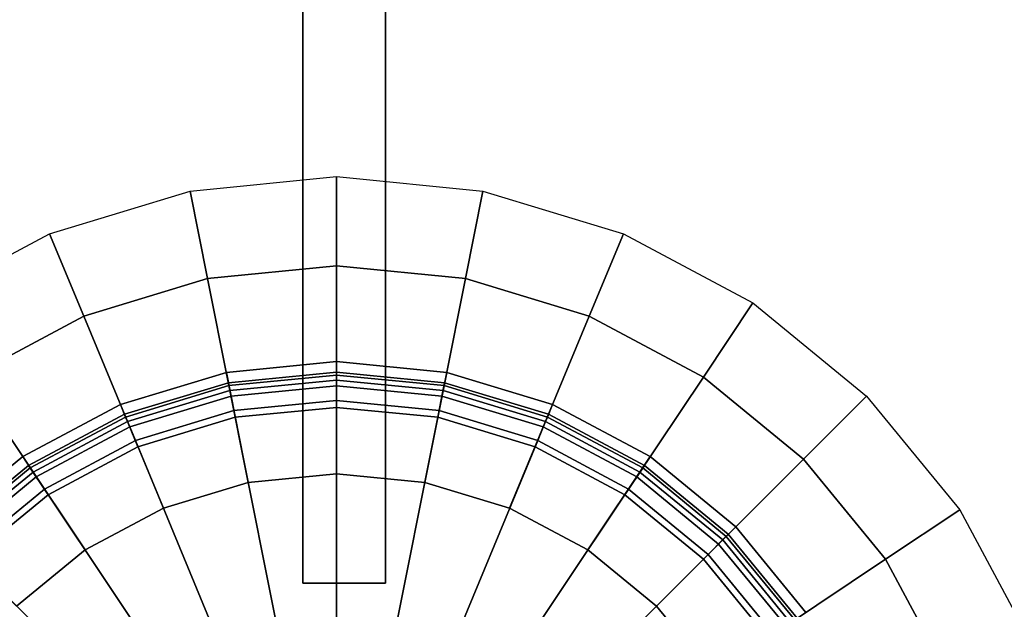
# Model space of a CAD drawing. Extents: x -17.9 to 18, y -14.2 to 13.3.
# Tile 15 of 61: x -12.8 to -8.1, y -3.7 to -0.8. Entities that reach past the tile are written whole.
import ezdxf

# ---------------------------------------------------------------- set-up
doc = ezdxf.new("R2010")
doc.units = 0
for name, color, linetype in [('GAS_ELEMENTS_7', 254, 'CONTINUOUS'), ('GAS_ELEMENTS_8', 250, 'CONTINUOUS'), ('GRATE_-_1', 250, 'CONTINUOUS'), ('RGM8058UC_-_BODY', 252, 'CONTINUOUS')]:
    doc.layers.add(name, color=color, linetype=linetype)

msp = doc.modelspace()

# ---------------------------------------------------------------- linework, layer by layer
at = {"layer": 'GAS_ELEMENTS_7'}
for points in [[(-11.3118, -1.5757, 6.0709), (-11.3118, -2.0057, 6.2174), (-11.9337, -2.067, 6.2174), (-12.0176, -1.6452, 6.0709)], [(-10.6061, -1.6452, 6.0709), (-10.69, -2.067, 6.2174), (-11.3118, -2.0057, 6.2174), (-11.3118, -1.5757, 6.0709)], [(-12.0176, -1.6452, 6.0709), (-11.9337, -2.067, 6.2174), (-12.5316, -2.2484, 6.2174), (-12.6962, -1.8511, 6.0709)], [(-9.9275, -1.8511, 6.0709), (-10.0921, -2.2484, 6.2174), (-10.69, -2.067, 6.2174), (-10.6061, -1.6452, 6.0709)], [(-12.6962, -1.8511, 6.0709), (-12.5316, -2.2484, 6.2174), (-13.0826, -2.5429, 6.2174), (-13.3216, -2.1853, 6.0709)], [(-9.3021, -2.1853, 6.0709), (-9.541, -2.5429, 6.2174), (-10.0921, -2.2484, 6.2174), (-9.9275, -1.8511, 6.0709)], [(-11.7378, -3.0515, 6.2174), (-11.9337, -2.067, 6.2174), (-11.3118, -2.0057, 6.2174), (-11.3118, -3.0096, 6.2174)], [(-11.3118, -3.0096, 6.2174), (-11.3118, -2.0057, 6.2174), (-10.69, -2.067, 6.2174), (-10.8859, -3.0515, 6.2174)], [(-12.1474, -3.1758, 6.2174), (-12.5316, -2.2484, 6.2174), (-11.9337, -2.067, 6.2174), (-11.7378, -3.0515, 6.2174)], [(-10.8859, -3.0515, 6.2174), (-10.69, -2.067, 6.2174), (-10.0921, -2.2484, 6.2174), (-10.4763, -3.1758, 6.2174)], [(-8.754, -2.6352, 6.0709), (-9.058, -2.9393, 6.2174), (-9.541, -2.5429, 6.2174), (-9.3021, -2.1853, 6.0709)], [(-12.5249, -3.3776, 6.2174), (-13.0826, -2.5429, 6.2174), (-12.5316, -2.2484, 6.2174), (-12.1474, -3.1758, 6.2174)], [(-10.4763, -3.1758, 6.2174), (-10.0921, -2.2484, 6.2174), (-9.541, -2.5429, 6.2174), (-10.0988, -3.3776, 6.2174)], [(-11.3118, -3.0096, 6.5461), (-11.3118, -2.4681, 6.5461), (-11.8435, -2.5204, 6.5461), (-11.7378, -3.0515, 6.5461)], [(-11.3118, -2.4681, 6.5461), (-11.3118, -2.5335, 6.8762), (-11.8307, -2.5846, 6.8762), (-11.8435, -2.5204, 6.5461)], [(-10.8859, -3.0515, 6.5461), (-10.7802, -2.5204, 6.5461), (-11.3118, -2.4681, 6.5461), (-11.3118, -3.0096, 6.5461)], [(-10.7802, -2.5204, 6.5461), (-10.793, -2.5846, 6.8762), (-11.3118, -2.5335, 6.8762), (-11.3118, -2.4681, 6.5461)], [(-12.8558, -3.6491, 6.2174), (-13.5657, -2.9393, 6.2174), (-13.0826, -2.5429, 6.2174), (-12.5249, -3.3776, 6.2174)], [(-11.7378, -3.0515, 6.5461), (-11.8435, -2.5204, 6.5461), (-12.3547, -2.6755, 6.5461), (-12.1474, -3.1758, 6.5461)], [(-11.8435, -2.5204, 6.5461), (-11.8307, -2.5846, 6.8762), (-12.3296, -2.7359, 6.8762), (-12.3547, -2.6755, 6.5461)], [(-11.3118, -2.5335, 6.8762), (-11.3118, -2.5574, 6.8762), (-11.826, -2.6081, 6.8762), (-11.8307, -2.5846, 6.8762)], [(-11.3118, -2.5574, 6.8762), (-11.3118, -2.6892, 7.1238), (-11.8003, -2.7373, 7.1238), (-11.826, -2.6081, 6.8762)], [(-10.793, -2.5846, 6.8762), (-10.7976, -2.6081, 6.8762), (-11.3118, -2.5574, 6.8762), (-11.3118, -2.5335, 6.8762)], [(-10.7976, -2.6081, 6.8762), (-10.8234, -2.7373, 7.1238), (-11.3118, -2.6892, 7.1238), (-11.3118, -2.5574, 6.8762)], [(-10.4763, -3.1758, 6.5461), (-10.269, -2.6755, 6.5461), (-10.7802, -2.5204, 6.5461), (-10.8859, -3.0515, 6.5461)], [(-10.269, -2.6755, 6.5461), (-10.2941, -2.7359, 6.8762), (-10.793, -2.5846, 6.8762), (-10.7802, -2.5204, 6.5461)], [(-10.0988, -3.3776, 6.2174), (-9.541, -2.5429, 6.2174), (-9.058, -2.9393, 6.2174), (-9.7679, -3.6491, 6.2174)], [(-11.8307, -2.5846, 6.8762), (-11.826, -2.6081, 6.8762), (-12.3205, -2.758, 6.8762), (-12.3296, -2.7359, 6.8762)], [(-11.826, -2.6081, 6.8762), (-11.8003, -2.7373, 7.1238), (-12.27, -2.8798, 7.1238), (-12.3205, -2.758, 6.8762)], [(-10.3032, -2.758, 6.8762), (-10.3536, -2.8798, 7.1238), (-10.8234, -2.7373, 7.1238), (-10.7976, -2.6081, 6.8762)], [(-10.2941, -2.7359, 6.8762), (-10.3032, -2.758, 6.8762), (-10.7976, -2.6081, 6.8762), (-10.793, -2.5846, 6.8762)], [(-8.3041, -3.1834, 6.0709), (-8.6617, -3.4223, 6.2174), (-9.058, -2.9393, 6.2174), (-8.754, -2.6352, 6.0709)], [(-12.1474, -3.1758, 6.5461), (-12.3547, -2.6755, 6.5461), (-12.8258, -2.9273, 6.5461), (-12.5249, -3.3776, 6.5461)], [(-12.3547, -2.6755, 6.5461), (-12.3296, -2.7359, 6.8762), (-12.7895, -2.9817, 6.8762), (-12.8258, -2.9273, 6.5461)], [(-10.0988, -3.3776, 6.5461), (-9.7979, -2.9273, 6.5461), (-10.269, -2.6755, 6.5461), (-10.4763, -3.1758, 6.5461)], [(-9.7979, -2.9273, 6.5461), (-9.8342, -2.9817, 6.8762), (-10.2941, -2.7359, 6.8762), (-10.269, -2.6755, 6.5461)], [(-12.3296, -2.7359, 6.8762), (-12.3205, -2.758, 6.8762), (-12.7762, -3.0016, 6.8762), (-12.7895, -2.9817, 6.8762)], [(-9.8342, -2.9817, 6.8762), (-9.8475, -3.0016, 6.8762), (-10.3032, -2.758, 6.8762), (-10.2941, -2.7359, 6.8762)], [(-12.3205, -2.758, 6.8762), (-12.27, -2.8798, 7.1238), (-12.7029, -3.1112, 7.1238), (-12.7762, -3.0016, 6.8762)], [(-9.8475, -3.0016, 6.8762), (-9.9208, -3.1112, 7.1238), (-10.3536, -2.8798, 7.1238), (-10.3032, -2.758, 6.8762)], [(-12.5249, -3.3776, 6.5461), (-12.8258, -2.9273, 6.5461), (-13.2387, -3.2662, 6.5461), (-12.8558, -3.6491, 6.5461)], [(-12.8258, -2.9273, 6.5461), (-12.7895, -2.9817, 6.8762), (-13.1925, -3.3125, 6.8762), (-13.2387, -3.2662, 6.5461)], [(-9.7679, -3.6491, 6.5461), (-9.385, -3.2662, 6.5461), (-9.7979, -2.9273, 6.5461), (-10.0988, -3.3776, 6.5461)], [(-9.385, -3.2662, 6.5461), (-9.4312, -3.3125, 6.8762), (-9.8342, -2.9817, 6.8762), (-9.7979, -2.9273, 6.5461)], [(-9.7679, -3.6491, 6.2174), (-9.058, -2.9393, 6.2174), (-8.6617, -3.4223, 6.2174), (-9.4963, -3.98, 6.2174)], [(-12.7895, -2.9817, 6.8762), (-12.7762, -3.0016, 6.8762), (-13.1756, -3.3294, 6.8762), (-13.1925, -3.3125, 6.8762)], [(-9.4312, -3.3125, 6.8762), (-9.4481, -3.3294, 6.8762), (-9.8475, -3.0016, 6.8762), (-9.8342, -2.9817, 6.8762)], [(-12.7762, -3.0016, 6.8762), (-12.7029, -3.1112, 7.1238), (-13.0824, -3.4226, 7.1238), (-13.1756, -3.3294, 6.8762)], [(-11.7378, -3.0515, 6.5461), (-11.7378, -3.0515, 6.2174), (-11.3118, -3.0096, 6.2174), (-11.3118, -3.0096, 6.5461)], [(-11.3118, -3.0096, 6.5461), (-11.3118, -3.0096, 6.2174), (-10.8859, -3.0515, 6.2174), (-10.8859, -3.0515, 6.5461)], [(-9.4481, -3.3294, 6.8762), (-9.5413, -3.4226, 7.1238), (-9.9208, -3.1112, 7.1238), (-9.8475, -3.0016, 6.8762)], [(-12.1474, -3.1758, 6.5461), (-12.1474, -3.1758, 6.2174), (-11.7378, -3.0515, 6.2174), (-11.7378, -3.0515, 6.5461)], [(-10.8859, -3.0515, 6.5461), (-10.8859, -3.0515, 6.2174), (-10.4763, -3.1758, 6.2174), (-10.4763, -3.1758, 6.5461)], [(-12.5249, -3.3776, 6.5461), (-12.5249, -3.3776, 6.2174), (-12.1474, -3.1758, 6.2174), (-12.1474, -3.1758, 6.5461)], [(-10.4763, -3.1758, 6.5461), (-10.4763, -3.1758, 6.2174), (-10.0988, -3.3776, 6.2174), (-10.0988, -3.3776, 6.5461)], [(-7.9698, -3.8088, 6.0709), (-8.3671, -3.9733, 6.2174), (-8.6617, -3.4223, 6.2174), (-8.3041, -3.1834, 6.0709)], [(-9.4963, -3.98, 6.5461), (-9.0461, -3.6792, 6.5461), (-9.385, -3.2662, 6.5461), (-9.7679, -3.6491, 6.5461)], [(-9.0461, -3.6792, 6.5461), (-9.1005, -3.7155, 6.8762), (-9.4312, -3.3125, 6.8762), (-9.385, -3.2662, 6.5461)], [(-9.1005, -3.7155, 6.8762), (-9.1204, -3.7288, 6.8762), (-9.4481, -3.3294, 6.8762), (-9.4312, -3.3125, 6.8762)], [(-9.1204, -3.7288, 6.8762), (-9.2299, -3.802, 7.1238), (-9.5413, -3.4226, 7.1238), (-9.4481, -3.3294, 6.8762)], [(-12.8558, -3.6491, 6.5461), (-12.8558, -3.6491, 6.2174), (-12.5249, -3.3776, 6.2174), (-12.5249, -3.3776, 6.5461)], [(-10.0988, -3.3776, 6.5461), (-10.0988, -3.3776, 6.2174), (-9.7679, -3.6491, 6.2174), (-9.7679, -3.6491, 6.5461)], [(-9.4963, -3.98, 6.2174), (-8.6617, -3.4223, 6.2174), (-8.3671, -3.9733, 6.2174), (-9.2945, -4.3575, 6.2174)], [(-9.7679, -3.6491, 6.5461), (-9.7679, -3.6491, 6.2174), (-9.4963, -3.98, 6.2174), (-9.4963, -3.98, 6.5461)]]:
    msp.add_3dface(points, dxfattribs=at)
at = {"layer": 'GAS_ELEMENTS_8'}
for points in [[(-11.3118, -2.6892, 7.1238), (-11.3118, -2.5189, 7.1238), (-11.8335, -2.5703, 7.1238), (-11.8003, -2.7373, 7.1238)], [(-11.3118, -2.5189, 7.1238), (-11.3118, -2.5189, 7.1916), (-11.8335, -2.5703, 7.1916), (-11.8335, -2.5703, 7.1238)], [(-11.3118, -2.5189, 7.1916), (-11.3118, -2.585, 7.2556), (-11.8207, -2.6351, 7.2556), (-11.8335, -2.5703, 7.1916)], [(-10.8234, -2.7373, 7.1238), (-10.7901, -2.5703, 7.1238), (-11.3118, -2.5189, 7.1238), (-11.3118, -2.6892, 7.1238)], [(-10.7901, -2.5703, 7.1238), (-10.7901, -2.5703, 7.1916), (-11.3118, -2.5189, 7.1916), (-11.3118, -2.5189, 7.1238)], [(-10.7901, -2.5703, 7.1916), (-10.803, -2.6351, 7.2556), (-11.3118, -2.585, 7.2556), (-11.3118, -2.5189, 7.1916)], [(-11.8003, -2.7373, 7.1238), (-11.8335, -2.5703, 7.1238), (-12.3352, -2.7225, 7.1238), (-12.27, -2.8798, 7.1238)], [(-11.8335, -2.5703, 7.1238), (-11.8335, -2.5703, 7.1916), (-12.3352, -2.7225, 7.1916), (-12.3352, -2.7225, 7.1238)], [(-11.8335, -2.5703, 7.1916), (-11.8207, -2.6351, 7.2556), (-12.3099, -2.7835, 7.2556), (-12.3352, -2.7225, 7.1916)], [(-11.3118, -2.585, 7.2556), (-11.3118, -2.6562, 7.266), (-11.8068, -2.7049, 7.266), (-11.8207, -2.6351, 7.2556)], [(-10.803, -2.6351, 7.2556), (-10.8169, -2.7049, 7.266), (-11.3118, -2.6562, 7.266), (-11.3118, -2.585, 7.2556)], [(-10.3536, -2.8798, 7.1238), (-10.2885, -2.7225, 7.1238), (-10.7901, -2.5703, 7.1238), (-10.8234, -2.7373, 7.1238)], [(-10.2885, -2.7225, 7.1916), (-10.3138, -2.7835, 7.2556), (-10.803, -2.6351, 7.2556), (-10.7901, -2.5703, 7.1916)], [(-10.2885, -2.7225, 7.1238), (-10.2885, -2.7225, 7.1916), (-10.7901, -2.5703, 7.1916), (-10.7901, -2.5703, 7.1238)], [(-11.8207, -2.6351, 7.2556), (-11.8068, -2.7049, 7.266), (-12.2827, -2.8493, 7.266), (-12.3099, -2.7835, 7.2556)], [(-11.3118, -2.6562, 7.266), (-11.3118, -3.879, 6.9392), (-11.5682, -3.9042, 6.9392), (-11.8068, -2.7049, 7.266)], [(-10.8169, -2.7049, 7.266), (-11.0555, -3.9042, 6.9392), (-11.3118, -3.879, 6.9392), (-11.3118, -2.6562, 7.266)], [(-10.3138, -2.7835, 7.2556), (-10.341, -2.8493, 7.266), (-10.8169, -2.7049, 7.266), (-10.803, -2.6351, 7.2556)], [(-11.8068, -2.7049, 7.266), (-11.5682, -3.9042, 6.9392), (-11.8147, -3.979, 6.9392), (-12.2827, -2.8493, 7.266)], [(-10.341, -2.8493, 7.266), (-10.809, -3.979, 6.9392), (-11.0555, -3.9042, 6.9392), (-10.8169, -2.7049, 7.266)], [(-12.27, -2.8798, 7.1238), (-12.3352, -2.7225, 7.1238), (-12.7975, -2.9696, 7.1238), (-12.7029, -3.1112, 7.1238)], [(-12.3352, -2.7225, 7.1238), (-12.3352, -2.7225, 7.1916), (-12.7975, -2.9696, 7.1916), (-12.7975, -2.9696, 7.1238)], [(-12.3352, -2.7225, 7.1916), (-12.3099, -2.7835, 7.2556), (-12.7609, -3.0245, 7.2556), (-12.7975, -2.9696, 7.1916)], [(-9.9208, -3.1112, 7.1238), (-9.8262, -2.9696, 7.1238), (-10.2885, -2.7225, 7.1238), (-10.3536, -2.8798, 7.1238)], [(-9.8262, -2.9696, 7.1916), (-9.8628, -3.0245, 7.2556), (-10.3138, -2.7835, 7.2556), (-10.2885, -2.7225, 7.1916)], [(-9.8262, -2.9696, 7.1238), (-9.8262, -2.9696, 7.1916), (-10.2885, -2.7225, 7.1916), (-10.2885, -2.7225, 7.1238)], [(-12.3099, -2.7835, 7.2556), (-12.2827, -2.8493, 7.266), (-12.7213, -3.0837, 7.266), (-12.7609, -3.0245, 7.2556)], [(-9.8628, -3.0245, 7.2556), (-9.9024, -3.0837, 7.266), (-10.341, -2.8493, 7.266), (-10.3138, -2.7835, 7.2556)], [(-12.2827, -2.8493, 7.266), (-11.8147, -3.979, 6.9392), (-12.0419, -4.1004, 6.9392), (-12.7213, -3.0837, 7.266)], [(-9.9024, -3.0837, 7.266), (-10.5818, -4.1004, 6.9392), (-10.809, -3.979, 6.9392), (-10.341, -2.8493, 7.266)], [(-12.7029, -3.1112, 7.1238), (-12.7975, -2.9696, 7.1238), (-13.2028, -3.3022, 7.1238), (-13.0824, -3.4226, 7.1238)], [(-12.7975, -2.9696, 7.1238), (-12.7975, -2.9696, 7.1916), (-13.2028, -3.3022, 7.1916), (-13.2028, -3.3022, 7.1238)], [(-12.7975, -2.9696, 7.1916), (-12.7609, -3.0245, 7.2556), (-13.1561, -3.3489, 7.2556), (-13.2028, -3.3022, 7.1916)], [(-9.5413, -3.4226, 7.1238), (-9.4209, -3.3022, 7.1238), (-9.8262, -2.9696, 7.1238), (-9.9208, -3.1112, 7.1238)], [(-9.4209, -3.3022, 7.1916), (-9.4676, -3.3489, 7.2556), (-9.8628, -3.0245, 7.2556), (-9.8262, -2.9696, 7.1916)], [(-9.4209, -3.3022, 7.1238), (-9.4209, -3.3022, 7.1916), (-9.8262, -2.9696, 7.1916), (-9.8262, -2.9696, 7.1238)], [(-12.7609, -3.0245, 7.2556), (-12.7213, -3.0837, 7.266), (-13.1057, -3.3992, 7.266), (-13.1561, -3.3489, 7.2556)], [(-9.4676, -3.3489, 7.2556), (-9.518, -3.3992, 7.266), (-9.9024, -3.0837, 7.266), (-9.8628, -3.0245, 7.2556)], [(-12.7213, -3.0837, 7.266), (-12.0419, -4.1004, 6.9392), (-12.2411, -4.2639, 6.9392), (-13.1057, -3.3992, 7.266)], [(-9.518, -3.3992, 7.266), (-10.3826, -4.2639, 6.9392), (-10.5818, -4.1004, 6.9392), (-9.9024, -3.0837, 7.266)], [(-9.2299, -3.802, 7.1238), (-9.0884, -3.7074, 7.1238), (-9.4209, -3.3022, 7.1238), (-9.5413, -3.4226, 7.1238)], [(-9.0884, -3.7074, 7.1916), (-9.1433, -3.7441, 7.2556), (-9.4676, -3.3489, 7.2556), (-9.4209, -3.3022, 7.1916)], [(-9.0884, -3.7074, 7.1238), (-9.0884, -3.7074, 7.1916), (-9.4209, -3.3022, 7.1916), (-9.4209, -3.3022, 7.1238)], [(-9.1433, -3.7441, 7.2556), (-9.2025, -3.7837, 7.266), (-9.518, -3.3992, 7.266), (-9.4676, -3.3489, 7.2556)], [(-13.1057, -3.3992, 7.266), (-12.2411, -4.2639, 6.9392), (-12.4045, -4.463, 6.9392), (-13.4212, -3.7837, 7.266)], [(-9.2025, -3.7837, 7.266), (-10.2192, -4.463, 6.9392), (-10.3826, -4.2639, 6.9392), (-9.518, -3.3992, 7.266)]]:
    msp.add_3dface(points, dxfattribs=at)
at = {"layer": 'GRATE_-_1'}
for points in [[(-11.475, -0.5414, 7.9261), (-11.475, -3.5387, 7.9811), (-11.0756, -3.5387, 7.9811), (-11.0756, -0.5431, 7.9261)], [(-11.475, -3.5387, 7.9811), (-11.475, -0.5414, 7.9261), (-11.4746, -0.5414, 8.3105), (-11.4746, -3.5387, 8.3105)], [(-11.0759, -3.5387, 8.3105), (-11.4746, -3.5387, 8.3105), (-11.4746, -0.5414, 8.3105), (-11.0759, -0.5414, 8.3105)], [(-11.0756, -3.5387, 7.9811), (-11.0759, -3.5387, 8.3105), (-11.0759, -0.5414, 8.3105), (-11.0756, -0.5431, 7.9261)], [(-11.475, -3.5387, 7.9811), (-11.4746, -3.5387, 8.3105), (-11.0759, -3.5387, 8.3105), (-11.0756, -3.5387, 7.9811)]]:
    msp.add_3dface(points, dxfattribs=at)
at = {"layer": 'RGM8058UC_-_BODY'}
for points in [[(-5.6867, 9.8603, 0.0396), (-17.0517, 9.8603, 0.0396), (-17.0517, -10.5613, 0.0396), (-5.6867, -10.5613, 0.0396)], [(-5.9617, -9.5613, 6.0716), (-16.0517, -9.5613, 6.0716), (-16.0517, 8.8603, 6.0716), (-5.9617, 8.8603, 6.0716)]]:
    msp.add_3dface(points, dxfattribs=at)

doc.saveas('drawing.dxf')
